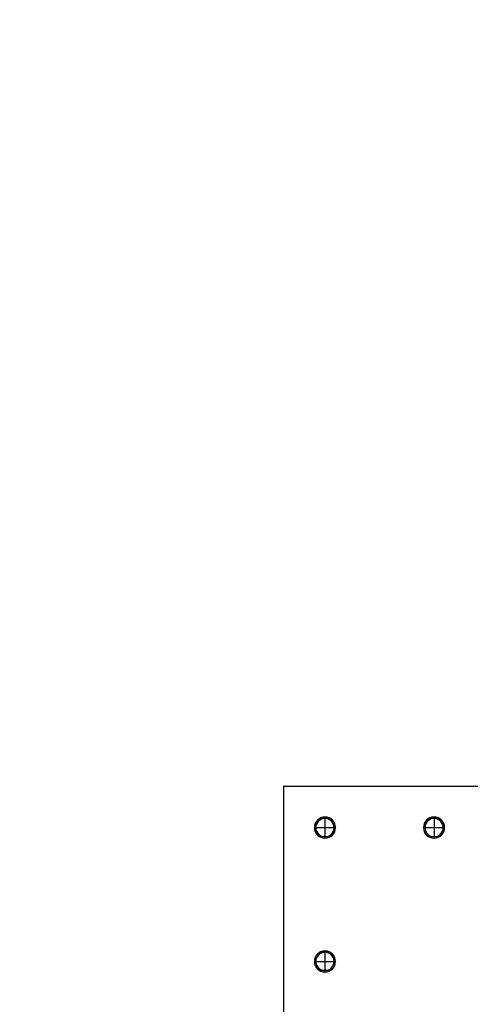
# Model space of a CAD drawing. Header units: metres. Extents: x 70279.8 to 70377.7, y 409251.8 to 409331.5.
# Tile 186 of 244: x 70322.352 to 70322.894, y 409325.848 to 409327.032. Entities that reach past the tile are written whole.
import ezdxf

# ---------------------------------------------------------------- set-up
doc = ezdxf.new("R2010")
doc.units = ezdxf.units.M
doc.linetypes.add('DASHED', pattern=[0.75, 0.5, -0.25])
doc.linetypes.add('TRATTOPUNTO', pattern=[25.4, 12.7, -6.35, 0, -6.35])

# ---------------------------------------------------------------- blocks, each defined once
blk = doc.blocks.new('A$C22F33A84')
at = {"color": 0, "linetype": 'Continuous'}
for p, q in [((1.7, 19.1), (12.7, 25.4)), ((23.7, 19.1), (12.7, 25.4)), ((1.7, 6.4), (1.7, 19.1)), ((23.7, 6.4), (23.7, 19.1)), ((1.7, 6.4), (12.7, 0)), ((23.7, 6.4), (12.7, 0))]:
    blk.add_line(p, q, dxfattribs=at)
blk.add_circle((12.7, 12.7), 12.7)
blk.add_circle((12.7, 12.7), 11, dxfattribs=at)
blk = doc.blocks.new('Reactor_20170118')
at = {"color": 7, "ltscale": 0.1}
for q in [(318, 1511), (-631, -1511)]:
    blk.add_line((-631, 1511), q, dxfattribs=at)
at = {"color": 7, "linetype": 'TRATTOPUNTO', "ltscale": 0.1}
for p, q in [((-581, 1473.7), (-581, 1448.3)), ((-450, 1473.7), (-450, 1448.3)), ((-593.7, 1461), (-568.3, 1461)), ((-462.7, 1461), (-437.3, 1461)), ((-581, 1312.7), (-581, 1287.3)), ((-593.7, 1300), (-568.3, 1300))]:
    blk.add_line(p, q, dxfattribs=at)
at = {"color": 7, "xscale": -1, "rotation": 90}
for p in [(-568.3, 1473.7), (-437.3, 1473.7), (-568.3, 1312.7)]:
    blk.add_blockref('A$C22F33A84', p, dxfattribs=at)

msp = doc.modelspace()

# ---------------------------------------------------------------- hatches: boundary and pattern name
at = {"linetype": 'DASHED'}
h = msp.add_hatch(dxfattribs=at)
h.set_pattern_fill('ANSI31', color=256)
h.set_pattern_definition([(45, (70275, 409260.7), (-0.08838835, 0.08838835), [])])
h.paths.add_polyline_path([(70318.6, 409327.65), (70318.6, 409321.4598, -0.267949), (70318.9, 409321.4598), (70318.9, 409327.35), (70323.5402, 409327.35, -0.131652), (70323.5, 409327.5, -0.131652), (70323.5402, 409327.65)])

# ---------------------------------------------------------------- block references
at = {"xscale": 0.001, "yscale": 0.001, "zscale": 0.001}
msp.add_blockref('Reactor_20170118', (70323.3, 409324.6), dxfattribs=at)

doc.saveas('drawing.dxf')
